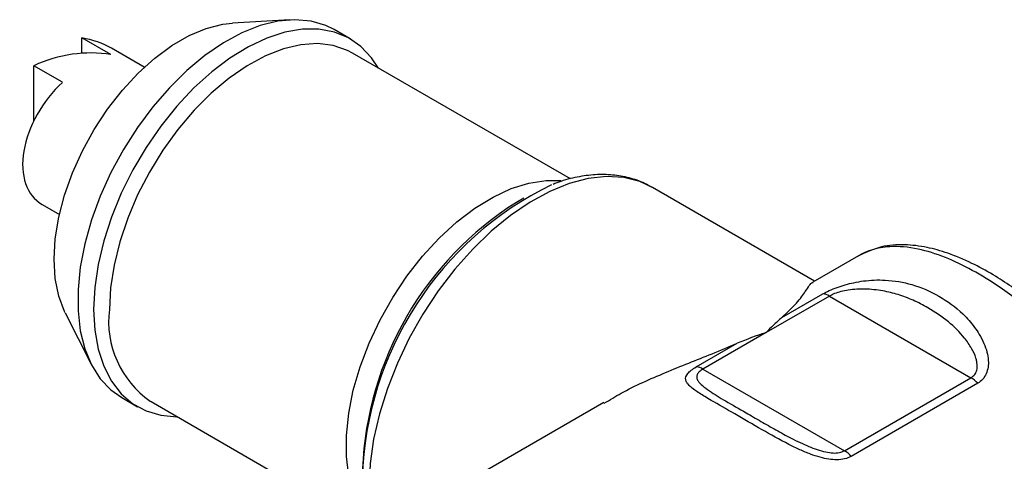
# Model space of a CAD drawing. Header units: millimetres. Extents: x 13 to 546, y 13 to 419.
# Tile 18 of 20: x 476 to 520, y 339 to 359. Entities that reach past the tile are written whole.
import ezdxf

# ---------------------------------------------------------------- set-up
doc = ezdxf.new("R2010")
doc.units = ezdxf.units.MM
doc.header["$LTSCALE"] = 2

msp = doc.modelspace()

# ---------------------------------------------------------------- linework, layer by layer
for p, q in [((487.824, 358.586), (485.266, 358.443)), ((490.518, 357.74), (489.811, 358.148)), ((479.817, 357.033), (478.527, 357.777)), ((478.527, 357.09), (478.527, 357.777)), ((481.319, 356.468), (479.847, 357.318)), ((500.376, 351.472), (490.621, 357.103)), ((477.667, 355.792), (476.377, 356.536)), ((476.377, 354.068), (476.377, 356.536)), ((504.038, 351.089), (504.001, 351.111)), ((511.284, 346.906), (504.038, 351.089)), ((498.288, 350.618), (497.952, 350.424)), ((476.752, 350.329), (477.52, 349.886)), ((513.245, 348.038), (511.206, 346.86)), ((511.951, 346.237), (509.122, 344.604)), ((509.819, 345.276), (511.65, 346.333)), ((511.951, 346.237), (518.275, 342.586)), ((477.784, 345.481), (478.938, 343.194)), ((509.122, 344.604), (506.294, 342.971)), ((505.993, 343.067), (507.823, 344.124)), ((506.294, 342.971), (512.618, 339.32)), ((512.618, 339.32), (518.275, 342.586)), ((518.576, 342.334), (512.92, 339.068)), ((480.311, 341.693), (481.018, 341.285)), ((481.581, 341.538), (481.622, 341.514)), ((481.622, 341.514), (490.283, 336.514)), ((501.866, 341.469), (496.353, 338.286))]:
    msp.add_line(p, q)
at = {"flags": 128}
for points in [[(477.784, 345.481), (477.751, 345.547), (477.493, 346.238), (477.335, 347.02), (477.283, 347.879), (477.335, 348.799), (477.493, 349.763), (477.751, 350.752), (478.106, 351.749), (478.552, 352.734), (479.079, 353.69), (479.677, 354.599), (480.337, 355.443), (481.045, 356.207), (481.789, 356.876), (482.554, 357.439), (483.326, 357.885), (484.091, 358.205), (484.834, 358.394), (485.266, 358.443)], [(489.811, 358.148), (489.431, 358.334), (488.771, 358.529), (488.055, 358.593), (487.294, 358.526), (486.498, 358.328), (485.681, 358.002), (484.854, 357.555), (484.031, 356.991), (483.223, 356.32), (482.443, 355.553), (481.702, 354.699), (481.013, 353.774), (480.385, 352.79), (479.827, 351.762), (479.35, 350.707), (478.958, 349.64), (478.66, 348.577), (478.458, 347.534), (478.356, 346.527), (478.356, 345.572), (478.458, 344.683), (478.66, 343.873), (478.958, 343.155), (479.35, 342.54), (479.827, 342.036), (480.311, 341.693)], [(491.788, 356.429), (491.479, 356.893), (491.002, 357.397), (490.444, 357.781), (489.816, 358.04), (489.127, 358.169), (488.386, 358.167), (487.606, 358.035), (486.798, 357.772), (485.975, 357.385), (485.148, 356.879), (484.331, 356.26), (483.535, 355.54), (482.774, 354.728), (482.058, 353.837), (481.398, 352.88), (480.804, 351.872), (480.285, 350.829), (479.85, 349.766), (479.504, 348.698), (479.253, 347.644), (479.101, 346.617), (479.051, 345.634)], [(490.621, 357.103), (490.4, 357.218), (489.763, 357.437), (489.065, 357.523), (488.319, 357.474), (487.538, 357.29), (486.733, 356.976), (485.918, 356.536), (485.106, 355.977), (484.311, 355.308), (483.546, 354.541), (482.823, 353.688), (482.154, 352.763), (481.55, 351.782), (481.021, 350.759), (480.577, 349.713), (480.223, 348.661), (479.966, 347.619), (479.81, 346.604), (479.758, 345.634)], [(490.886, 336.862), (490.663, 337.397), (490.456, 338.189), (490.352, 339.063), (490.352, 340.004), (490.456, 340.998), (490.663, 342.029), (490.969, 343.078), (491.37, 344.13), (491.857, 345.166), (492.425, 346.17), (493.062, 347.125), (493.759, 348.016), (494.505, 348.828), (495.287, 349.547), (496.092, 350.162), (496.907, 350.662), (497.719, 351.041), (498.514, 351.29), (499.279, 351.407), (499.937, 351.396)], [(504.001, 351.111), (503.467, 351.354), (502.752, 351.533), (501.982, 351.579), (501.167, 351.49), (500.318, 351.268), (499.448, 350.916), (498.569, 350.438), (497.693, 349.842), (496.832, 349.136), (495.998, 348.33), (495.204, 347.435), (494.46, 346.463), (493.777, 345.428), (493.165, 344.346), (492.631, 343.23), (492.183, 342.097), (491.829, 340.963), (491.572, 339.843), (491.416, 338.754), (491.364, 337.709)], [(479.051, 345.634), (479.101, 344.71), (479.253, 343.859), (479.504, 343.094), (479.85, 342.426), (480.285, 341.865), (480.804, 341.421), (481.398, 341.098), (482.058, 340.904), (482.774, 340.84), (482.789, 340.84)]]:
    msp.add_lwpolyline(points, dxfattribs=at)
for centre, radius, start, end in [((506.088, 337.696), 15.023, 115.8994, 178.3902), ((505.873, 337.906), 14.814, 122.3244, 177.681), ((511.606, 345.676), 0.658, 58.4048, 86.202), ((484.058, 345.094), 4.334, 172.8403, 235.1433), ((505.949, 342.411), 0.658, 58.4048, 86.202), ((517.635, 341.513), 1.249, 41.0817, 59.1608), ((511.978, 338.248), 1.249, 41.0817, 59.1608)]:
    msp.add_arc(centre, radius, start, end)
for centre, major_axis, ratio, start_param, end_param in [((476.807, 354.685), (4.216, 1.217), 0.692861, 0.588072, 0.961872), ((478.097, 353.941), (4.216, 1.217), 0.692861, 0.961872, 1.784906), ((478.859, 353.501), (2.244, 3.082), 0.636112, 1.264326, 3.209085)]:
    msp.add_ellipse(centre, major_axis=major_axis, ratio=ratio, start_param=start_param, end_param=end_param)
for points, knots in [([(503.986, 351.102), (503.913, 351.147), (503.634, 351.322), (503.083, 351.509), (502.35, 351.658), (501.575, 351.684), (500.769, 351.586), (500.102, 351.433), (499.707, 351.273), (499.59, 351.226)], [0, 0, 0, 0, 0.059314, 0.229014, 0.398879, 0.570843, 0.746189, 0.925184, 1, 1, 1, 1]), ([(524.844, 328.19), (525.112, 328.366), (525.641, 328.712), (526.27, 329.372), (526.793, 330.09), (527.167, 330.795), (527.529, 331.731), (527.809, 332.97), (527.852, 334.595), (527.611, 336.205), (527.244, 337.484), (526.848, 338.515), (526.408, 339.475), (525.848, 340.499), (525.166, 341.561), (524.394, 342.604), (523.532, 343.62), (522.592, 344.599), (521.679, 345.437), (520.827, 346.127), (520.045, 346.694), (519.218, 347.225), (518.259, 347.745), (517.274, 348.16), (516.266, 348.442), (515.265, 348.562), (514.21, 348.484), (513.58, 348.188), (513.25, 348.033)], [0, 0, 0, 0, 0.037643, 0.074139, 0.10441, 0.138139, 0.162256, 0.214437, 0.272595, 0.325863, 0.369569, 0.394531, 0.424949, 0.462654, 0.495598, 0.532693, 0.572684, 0.608831, 0.649483, 0.681644, 0.708571, 0.740214, 0.777361, 0.820355, 0.857933, 0.90046, 0.947788, 1, 1, 1, 1]), ([(524.737, 328.137), (524.902, 328.231), (525.393, 328.511), (526.023, 329.129), (526.618, 329.948), (527.103, 330.939), (527.444, 332.161), (527.566, 333.602), (527.444, 335.125), (527.106, 336.601), (526.602, 338.034), (525.988, 339.379), (525.299, 340.584), (524.612, 341.619), (524.006, 342.436), (523.42, 343.142), (522.861, 343.766), (522.165, 344.494), (521.341, 345.263), (520.414, 346.018), (519.434, 346.734), (518.325, 347.419), (517.088, 348.007), (515.839, 348.396), (514.891, 348.476), (514.221, 348.399), (513.804, 348.292), (513.475, 348.177), (513.302, 348.059), (513.253, 348.025)], [0, 0, 0, 0, 0.024136, 0.071802, 0.109639, 0.147651, 0.201468, 0.250566, 0.298005, 0.351657, 0.390762, 0.432526, 0.478545, 0.507081, 0.535619, 0.562789, 0.58322, 0.605706, 0.647738, 0.680095, 0.712085, 0.760331, 0.80866, 0.860716, 0.920656, 0.942424, 0.965074, 0.990045, 1, 1, 1, 1]), ([(511.65, 346.333), (511.744, 346.383), (511.938, 346.487), (512.289, 346.626), (512.659, 346.746), (513.057, 346.844), (513.49, 346.918), (513.961, 346.958), (514.699, 346.953), (515.702, 346.781), (516.866, 346.272), (517.698, 345.661), (518.191, 345.147), (518.438, 344.841), (518.666, 344.5), (518.86, 344.13), (518.997, 343.739), (519.078, 343.276), (519.019, 342.848), (518.817, 342.506), (518.655, 342.39), (518.576, 342.334)], [0, 0, 0, 0, 0.0303214, 0.0624464, 0.0931093, 0.1254999, 0.1635806, 0.2050999, 0.2506951, 0.3676415, 0.500048, 0.6323298, 0.6729123, 0.7119037, 0.7494455, 0.7950836, 0.8366631, 0.8748239, 0.9393702, 0.9705219, 1, 1, 1, 1]), ([(509.819, 345.276), (510.056, 345.501), (510.543, 345.961), (510.918, 346.507), (511.136, 346.85), (511.207, 346.838), (511.221, 346.836)], [0, 0, 0, 0, 0.266248, 0.544722, 0.91321, 1, 1, 1, 1]), ([(518.275, 342.586), (518.336, 342.63), (518.46, 342.722), (518.548, 342.934), (518.559, 343.136), (518.534, 343.317), (518.471, 343.563), (518.305, 343.925), (517.907, 344.486), (517.261, 345.124), (516.464, 345.665), (515.702, 346.055), (515.031, 346.308), (514.44, 346.453), (513.944, 346.525), (513.554, 346.55), (513.174, 346.544), (512.81, 346.509), (512.472, 346.443), (512.174, 346.352), (512.024, 346.274), (511.951, 346.237)], [0, 0, 0, 0, 0.0269028, 0.0553765, 0.087664, 0.1057721, 0.1253681, 0.1833987, 0.2502637, 0.3700906, 0.4998544, 0.5875199, 0.6704237, 0.7493728, 0.794829, 0.8363591, 0.8743617, 0.9120971, 0.944447, 0.9729945, 1, 1, 1, 1]), ([(509.819, 345.276), (509.688, 345.162), (509.453, 344.958), (509.223, 344.712), (509.122, 344.604)], [0, 0, 0, 0, 0.559996, 1, 1, 1, 1]), ([(509.122, 344.604), (509.116, 344.602), (508.681, 344.469), (508.249, 344.295), (507.823, 344.124)], [0, 0, 0, 0, 0.013875, 1, 1, 1, 1]), ([(501.881, 341.443), (502.131, 341.596), (502.986, 342.116), (504.283, 342.679), (505.652, 343.244), (506.744, 343.67), (507.452, 343.968), (507.823, 344.124)], [0, 0, 0, 0, 0.1378684, 0.46981, 0.640511, 0.8110557, 1, 1, 1, 1]), ([(512.92, 339.068), (512.825, 339.025), (512.631, 338.936), (512.28, 338.907), (511.911, 338.935), (511.512, 339.023), (511.079, 339.167), (510.608, 339.366), (509.87, 339.728), (508.867, 340.291), (507.703, 340.981), (506.871, 341.447), (506.378, 341.736), (506.132, 341.889), (505.903, 342.042), (505.709, 342.194), (505.572, 342.346), (505.492, 342.528), (505.55, 342.717), (505.752, 342.916), (505.914, 343.018), (505.993, 343.067)], [0, 0, 0, 0, 0.030321, 0.062446, 0.093109, 0.1255, 0.163581, 0.2051, 0.250695, 0.367641, 0.500048, 0.63233, 0.672912, 0.711904, 0.749445, 0.795084, 0.836663, 0.874824, 0.93937, 0.970522, 1, 1, 1, 1]), ([(506.294, 342.971), (506.233, 342.932), (506.109, 342.85), (506.021, 342.72), (506.01, 342.61), (506.035, 342.517), (506.098, 342.395), (506.264, 342.22), (506.663, 341.928), (507.308, 341.54), (508.106, 341.08), (508.867, 340.64), (509.538, 340.257), (510.129, 339.935), (510.625, 339.687), (511.015, 339.511), (511.395, 339.366), (511.76, 339.261), (512.097, 339.211), (512.395, 339.221), (512.545, 339.288), (512.618, 339.32)], [0, 0, 0, 0, 0.026903, 0.055376, 0.087664, 0.105772, 0.125368, 0.183399, 0.250264, 0.370091, 0.499854, 0.58752, 0.670424, 0.749373, 0.794829, 0.836359, 0.874362, 0.912097, 0.944447, 0.972994, 1, 1, 1, 1])]:
    msp.add_open_spline(points, degree=3, knots=knots)

doc.saveas('drawing.dxf')
